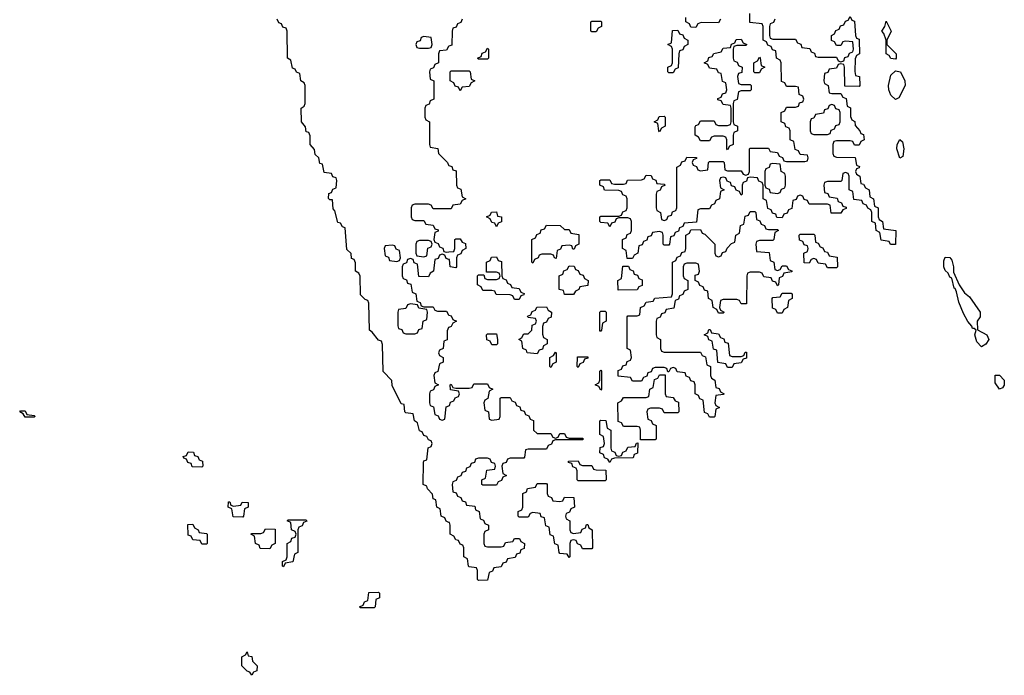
# Model space of a CAD drawing. Header units: inches. Extents: x 2777885 to 2884230, y 684484 to 829189.
# Tile 28 of 239: x 2828106 to 2832451, y 744288 to 747180. Entities that reach past the tile are written whole.
import ezdxf

# ---------------------------------------------------------------- set-up
doc = ezdxf.new("R2010")
doc.units = ezdxf.units.IN
doc.header["$MEASUREMENT"] = 0
doc.layers.add('C8724', color=7, linetype='Continuous')
doc.layers.add('C8734', color=7, linetype='Continuous')

msp = doc.modelspace()

# ---------------------------------------------------------------- linework, layer by layer
at = {"layer": 'C8724', "color": 6}
for points in [[(2830000, 744962.7), (2829987.3, 744967.3), (2829982, 744982), (2829966, 744990), (2829962, 745022), (2829946, 745030), (2829942, 745062), (2829930, 745066), (2829927.3, 745087.3), (2829906, 745110), (2829902, 745122), (2829886, 745130), (2829887.3, 745227.3), (2829890, 745234), (2829902, 745238), (2829908.4, 745291.6), (2829922, 745298), (2829926, 745310), (2829922, 745322), (2829910, 745326), (2829902, 745342), (2829890, 745346), (2829882, 745362), (2829870, 745366), (2829862, 745402), (2829848, 745410), (2829842, 745442), (2829810, 745446), (2829806, 745450), (2829802, 745482), (2829790, 745486), (2829750, 745566), (2829748, 745588), (2829710, 745628.7), (2829707.3, 745747.3), (2829702, 745762), (2829690, 745766), (2829662, 745802), (2829649.2, 745810), (2829646, 745930), (2829642, 745942), (2829630, 745946), (2829610, 745966), (2829608, 746048), (2829602, 746062), (2829588, 746070), (2829587.3, 746107.3), (2829582, 746122), (2829570, 746126), (2829568, 746148), (2829550, 746166), (2829542, 746262), (2829530, 746266), (2829522, 746282), (2829510, 746286), (2829496.4, 746336.4), (2829490, 746346), (2829486, 746386), (2829474, 746386), (2829468.7, 746391.3), (2829470, 746414), (2829482, 746418), (2829487.3, 746432.7), (2829502, 746438), (2829506, 746470), (2829502, 746482), (2829487.3, 746487.3), (2829482, 746502), (2829450, 746506), (2829442, 746542), (2829430, 746546), (2829426, 746570), (2829410, 746586), (2829407.3, 746607.3), (2829388, 746630), (2829387.3, 746667.3), (2829382, 746682), (2829370, 746686), (2829367.3, 746707.3), (2829348.9, 746728.9), (2829348, 746790), (2829362, 746798), (2829366, 746810), (2829366, 746890), (2829362, 746902), (2829346, 746910), (2829342, 746942), (2829328, 746948), (2829322, 746962), (2829310, 746966), (2829302, 747002), (2829288, 747010), (2829286, 747130), (2829282, 747142), (2829267.3, 747147.3), (2829262, 747162), (2829250, 747166), (2829242, 747182)], [(2830000, 747062.7), (2829998, 747062), (2829990, 747046), (2829958, 747042), (2829954, 747030), (2829954, 746990), (2829938, 746982), (2829932.7, 746967.3), (2829918, 746962), (2829914, 746950), (2829918, 746918), (2829934, 746910), (2829934, 746830), (2829918, 746822), (2829912.7, 746807.3), (2829898, 746802), (2829894, 746790), (2829894, 746750), (2829898, 746738), (2829914, 746730), (2829914, 746630), (2829918, 746618), (2829951.1, 746611.1), (2829954, 746590), (2829994, 746550), (2829998, 746538), (2830000, 746537.3)], [(2830000, 746346), (2829930, 746346), (2829922, 746362), (2829910, 746366), (2829850, 746366), (2829838, 746362), (2829834, 746350), (2829834, 746310), (2829838, 746298), (2829850, 746294), (2829890, 746294), (2829898, 746278), (2829930, 746274), (2829938, 746258), (2829952.7, 746252.7), (2829952.7, 746247.3), (2829938, 746242), (2829934, 746210), (2829938, 746198), (2829952.7, 746192.7), (2829958, 746178), (2829972.7, 746172.7), (2829978, 746158), (2829990, 746154), (2830000, 746155.3)], [(2830000, 746122.7), (2829987.3, 746127.3), (2829982, 746142), (2829970, 746146), (2829958, 746142), (2829952.7, 746127.3), (2829938, 746122), (2829932, 746070), (2829918, 746062), (2829910, 746046), (2829867.3, 746047.3), (2829862, 746102), (2829847.3, 746107.3), (2829842, 746122), (2829830, 746126), (2829818, 746122), (2829812.7, 746107.3), (2829798, 746102), (2829794, 746090), (2829794, 746050), (2829798, 746038), (2829812.7, 746032.7), (2829818, 746018), (2829832.7, 746012.7), (2829838, 745978), (2829854, 745970), (2829858, 745938), (2829872.7, 745932.7), (2829878, 745918), (2829890, 745914), (2829930, 745914), (2829938, 745898), (2829950, 745894), (2829990, 745894), (2829998, 745878), (2830000, 745877.3)], [(2830000, 745822.7), (2829998, 745822), (2829992.7, 745807.3), (2829991.6, 745768.4), (2829978, 745762), (2829974, 745730), (2829958, 745722), (2829954, 745710), (2829958, 745698), (2829974, 745690), (2829974, 745670), (2829958, 745662), (2829951.6, 745628.4), (2829938, 745622), (2829934, 745610), (2829938, 745578), (2829954, 745570), (2829938, 745562), (2829932.7, 745547.3), (2829918, 745542), (2829914, 745530), (2829914, 745490), (2829918, 745478), (2829932.7, 745472.7), (2829938, 745438), (2829952.7, 745432.7), (2829958, 745418), (2829970, 745414), (2829982, 745418), (2829987.3, 745472.7), (2830000, 745477.3)]]:
    msp.add_lwpolyline(points, dxfattribs=at)
for points in [[(2829890, 747106), (2829878, 747102), (2829872.7, 747087.3), (2829858, 747082), (2829854, 747070), (2829858, 747058), (2829870, 747054), (2829910, 747054), (2829922, 747058), (2829926, 747070), (2829922, 747102)], [(2829750, 746186), (2829718, 746182), (2829714, 746170), (2829718, 746138), (2829732.7, 746132.7), (2829738, 746118), (2829770, 746114), (2829782, 746118), (2829786, 746130), (2829782, 746162), (2829767.3, 746167.3), (2829762, 746182)], [(2829910, 746206), (2829870, 746206), (2829858, 746202), (2829854, 746190), (2829854, 746150), (2829858, 746138), (2829890, 746134), (2829902, 746138), (2829907.3, 746172.7), (2829922, 746178), (2829926, 746190), (2829922, 746202)], [(2829830, 745926), (2829818, 745922), (2829810, 745906), (2829778, 745902), (2829774, 745890), (2829774, 745830), (2829778, 745818), (2829792.7, 745812.7), (2829798, 745798), (2829810, 745794), (2829850, 745794), (2829862, 745798), (2829867.3, 745812.7), (2829882, 745818), (2829886, 745850), (2829902, 745858), (2829906, 745890), (2829902, 745902), (2829867.3, 745907.3), (2829862, 745922)], [(2828130, 745426), (2828122, 745442), (2828106, 745450), (2828110, 745454), (2828130, 745454), (2828138, 745438), (2828170, 745434), (2828174, 745430), (2828170, 745426)], [(2828910, 745206), (2828867.3, 745207.3), (2828862, 745222), (2828847.3, 745227.3), (2828842, 745242), (2828830, 745246), (2828827.3, 745252.7), (2828842, 745258), (2828850, 745274), (2828872.7, 745272.7), (2828878, 745258), (2828892.7, 745252.7), (2828898, 745238), (2828912.7, 745232.7), (2828914, 745210)], [(2829050, 745034), (2829082, 745038), (2829088.4, 745051.6), (2829114, 745050), (2829114, 745030), (2829098, 745022), (2829094, 744990), (2829090, 744986), (2829047.3, 744987.3), (2829042, 745022), (2829026, 745030), (2829027.3, 745052.7), (2829032.7, 745052.7), (2829038, 745038)], [(2829270, 744766), (2829266, 744770), (2829266, 744790), (2829282, 744798), (2829286, 744810), (2829286, 744870), (2829302, 744878), (2829307.3, 744892.7), (2829322, 744898), (2829326, 744910), (2829322, 744922), (2829306, 744930), (2829302, 744962), (2829286, 744970), (2829290, 744974), (2829370, 744974), (2829372.7, 744967.3), (2829358, 744962), (2829352.7, 744947.3), (2829338, 744942), (2829334, 744930), (2829334, 744830), (2829318, 744822), (2829312, 744788), (2829278, 744782)], [(2828910, 744866), (2828902, 744882), (2828870, 744886), (2828862, 744902), (2828850, 744906), (2828847.3, 744952.7), (2828870, 744954), (2828878, 744938), (2828894, 744930), (2828898, 744918), (2828930, 744914), (2828934, 744910), (2828934, 744870), (2828930, 744866)], [(2829210, 744846), (2829167.3, 744847.3), (2829162, 744862), (2829146, 744870), (2829142, 744902), (2829126, 744910), (2829130, 744914), (2829170, 744914), (2829182, 744918), (2829190, 744934), (2829232.7, 744932.7), (2829234, 744870), (2829218, 744862)], [(2829610, 744586), (2829606, 744590), (2829622, 744598), (2829627.3, 744612.7), (2829642, 744618), (2829647.3, 744652.7), (2829690, 744654), (2829694, 744650), (2829694, 744630), (2829678, 744622), (2829674, 744590), (2829670, 744586)], [(2829130, 744288), (2829122, 744302), (2829110, 744306), (2829086, 744330), (2829086, 744370), (2829102, 744378), (2829110, 744392), (2829114, 744374), (2829131.1, 744371.1), (2829134, 744350), (2829154, 744330), (2829152.7, 744307.3), (2829138, 744302)]]:
    msp.add_lwpolyline(points, close=True, dxfattribs=at)
at = {"layer": 'C8734', "color": 6}
for points in [[(2830058, 747182), (2830052.7, 747167.3), (2830038, 747162), (2830032.7, 747147.3), (2830018, 747142), (2830014, 747130), (2830012.7, 747067.3), (2830000, 747062.7)], [(2831438, 747182), (2831432.7, 747167.3), (2831418, 747162), (2831414, 747150), (2831414, 747110), (2831418, 747098), (2831430, 747094), (2831530, 747094), (2831538, 747078), (2831552.7, 747072.7), (2831558, 747058), (2831592.7, 747052.7), (2831598, 747038), (2831612.7, 747032.7), (2831618, 747018), (2831630, 747014), (2831710, 747014), (2831718, 746998), (2831730, 746994), (2831742, 746998), (2831747.3, 747012.7), (2831762, 747018), (2831767.3, 747032.7), (2831782, 747038), (2831786, 747050), (2831782, 747082), (2831750, 747086), (2831738, 747082), (2831730, 747066), (2831710, 747066), (2831702, 747082), (2831688.4, 747088.4), (2831688, 747110), (2831702, 747118), (2831707.3, 747132.7), (2831722, 747138), (2831727.3, 747152.7), (2831742, 747158), (2831750, 747174), (2831762, 747178), (2831770, 747194), (2831778, 747178), (2831790, 747174), (2831794, 747110), (2831798, 747098), (2831810, 747094), (2831810.8, 747089.2), (2831811.3, 747030), (2831798, 747022), (2831792, 747008), (2831791.6, 746951.6), (2831794, 746934), (2831812, 746930), (2831814, 746890), (2831810, 746886), (2831747.3, 746887.3), (2831746, 746970), (2831742, 746982), (2831730, 746986), (2831718, 746982), (2831710, 746966), (2831678, 746962), (2831672.7, 746947.3), (2831658, 746942), (2831654, 746910), (2831658, 746898), (2831674, 746890), (2831678, 746858), (2831690, 746854), (2831730, 746854), (2831738, 746838), (2831752.7, 746832.7), (2831758, 746798), (2831771.6, 746791.6), (2831772.7, 746752.7), (2831778, 746738), (2831791.6, 746731.6), (2831792.7, 746712.7), (2831814, 746690), (2831818, 746678), (2831830, 746674), (2831832, 746650), (2831818, 746642), (2831810, 746626), (2831790, 746626), (2831782, 746642), (2831770, 746646), (2831710, 746646), (2831698, 746642), (2831694, 746630), (2831694, 746590), (2831698, 746578), (2831710, 746574), (2831792.7, 746572.7), (2831798, 746538), (2831812, 746532), (2831810, 746526), (2831798, 746522), (2831794, 746510), (2831798, 746498), (2831814, 746490), (2831818, 746458), (2831830, 746454), (2831838, 746438), (2831854, 746430), (2831858, 746398), (2831874, 746390), (2831878, 746358), (2831894, 746350), (2831894, 746310), (2831898, 746298), (2831914, 746290), (2831918, 746258), (2831972, 746250), (2831971.3, 746188.7), (2831948.4, 746188.4), (2831942, 746202), (2831907.3, 746207.3), (2831902, 746242), (2831886, 746250), (2831882, 746282), (2831866, 746290), (2831866, 746330), (2831862, 746342), (2831848, 746348), (2831842, 746362), (2831827.3, 746367.3), (2831822, 746382), (2831787.3, 746387.3), (2831782, 746422), (2831766, 746430), (2831766, 746490), (2831762, 746502), (2831750, 746506), (2831738, 746502), (2831734, 746470), (2831730, 746466), (2831670, 746466), (2831658, 746462), (2831654, 746450), (2831658, 746418), (2831672.7, 746412.7), (2831678, 746398), (2831712.7, 746392.7), (2831718, 746378), (2831732.7, 746372.7), (2831738, 746358), (2831752.7, 746352.7), (2831752.7, 746347.3), (2831738, 746342), (2831730, 746326), (2831687.3, 746327.3), (2831682, 746362), (2831670, 746366), (2831590, 746366), (2831582, 746382), (2831567.3, 746387.3), (2831562, 746402), (2831550, 746406), (2831538, 746402), (2831532.7, 746387.3), (2831518, 746382), (2831512.7, 746347.3), (2831498, 746342), (2831492.7, 746327.3), (2831478, 746322), (2831470, 746306), (2831447.3, 746307.3), (2831442, 746322), (2831427.3, 746327.3), (2831422, 746342), (2831407.3, 746347.3), (2831402, 746382), (2831386, 746390), (2831386, 746450), (2831382, 746462), (2831367.3, 746467.3), (2831362, 746482), (2831330, 746486), (2831318, 746482), (2831312.7, 746467.3), (2831298, 746462), (2831294, 746450), (2831294, 746410), (2831290, 746406), (2831282, 746422), (2831267.3, 746427.3), (2831262, 746442), (2831247.3, 746447.3), (2831242, 746462), (2831227.3, 746467.3), (2831222, 746482), (2831210, 746486), (2831198, 746482), (2831194, 746470), (2831198, 746438), (2831214, 746430), (2831198, 746422), (2831194, 746390), (2831178, 746382), (2831172.7, 746367.3), (2831158, 746362), (2831150, 746346), (2831110, 746346), (2831098, 746342), (2831092.7, 746287.3), (2831038, 746282), (2831032.7, 746267.3), (2831018, 746262), (2831012.7, 746247.3), (2830998, 746242), (2830992.7, 746227.3), (2830978, 746222), (2830974, 746190), (2830970, 746186), (2830950, 746186), (2830946, 746190), (2830946, 746230), (2830942, 746242), (2830930, 746246), (2830898, 746242), (2830892.7, 746227.3), (2830878, 746222), (2830872.7, 746207.3), (2830858, 746202), (2830852.7, 746187.3), (2830838, 746182), (2830834, 746150), (2830818, 746142), (2830810, 746126), (2830787.3, 746127.3), (2830782, 746162), (2830766, 746170), (2830766, 746210), (2830782, 746218), (2830787.3, 746232.7), (2830802, 746238), (2830806, 746250), (2830806, 746290), (2830802, 746302), (2830790, 746306), (2830750, 746306), (2830738, 746302), (2830732.7, 746287.3), (2830718, 746282), (2830710, 746266), (2830702, 746282), (2830670, 746286), (2830666, 746290), (2830666, 746310), (2830670, 746314), (2830750, 746314), (2830762, 746318), (2830767.3, 746332.7), (2830782, 746338), (2830786, 746350), (2830786, 746390), (2830782, 746402), (2830768, 746408), (2830762, 746422), (2830750, 746426), (2830687.3, 746427.3), (2830682, 746442), (2830666, 746450), (2830666, 746470), (2830670, 746474), (2830710, 746474), (2830718, 746458), (2830730, 746454), (2830770, 746454), (2830782, 746458), (2830788.4, 746471.6), (2830850, 746474), (2830862, 746478), (2830870, 746494), (2830892.7, 746492.7), (2830898, 746478), (2830912.7, 746472.7), (2830918, 746458), (2830950, 746454), (2830954, 746450), (2830938, 746442), (2830932.7, 746427.3), (2830918, 746422), (2830914, 746410), (2830914, 746350), (2830918, 746338), (2830934, 746330), (2830938, 746298), (2830950, 746294), (2830962, 746298), (2830967.3, 746312.7), (2830982, 746318), (2830987.3, 746332.7), (2831002, 746338), (2831006, 746350), (2831006, 746530), (2831022, 746538), (2831027.3, 746552.7), (2831042, 746558), (2831050, 746574), (2831092.7, 746572.7), (2831092.7, 746567.3), (2831078, 746562), (2831074, 746550), (2831078, 746538), (2831092.7, 746532.7), (2831098, 746518), (2831110, 746514), (2831142, 746518), (2831146, 746550), (2831150, 746554), (2831210, 746554), (2831214, 746550), (2831218, 746518), (2831230, 746514), (2831290, 746514), (2831298, 746498), (2831310, 746494), (2831322, 746498), (2831326, 746510), (2831326, 746610), (2831330, 746614), (2831410, 746614), (2831418, 746598), (2831450, 746594), (2831458, 746578), (2831472.7, 746572.7), (2831478, 746558), (2831490, 746554), (2831570, 746554), (2831582, 746558), (2831586, 746570), (2831582, 746582), (2831550, 746586), (2831542, 746602), (2831527.3, 746607.3), (2831522, 746642), (2831506, 746650), (2831506, 746690), (2831502, 746702), (2831487.3, 746707.3), (2831482, 746722), (2831466, 746730), (2831466, 746770), (2831482, 746778), (2831490, 746794), (2831530, 746794), (2831542, 746798), (2831547.3, 746812.7), (2831562, 746818), (2831566, 746830), (2831562, 746842), (2831546, 746850), (2831542, 746882), (2831530, 746886), (2831490, 746886), (2831482, 746902), (2831467.3, 746907.3), (2831466, 746990), (2831462, 747002), (2831446, 747010), (2831442, 747042), (2831427.3, 747047.3), (2831422, 747062), (2831407.3, 747067.3), (2831402, 747082), (2831386, 747090), (2831386, 747150), (2831382, 747162), (2831327.3, 747167.3), (2831327.3, 747207.3)], [(2831198, 747182), (2831190, 747166), (2831112.7, 747167.3), (2831098, 747162), (2831090, 747146), (2831067.3, 747147.3), (2831062, 747162), (2831046, 747170), (2831046, 747190)], [(2830000, 746537.3), (2830012.7, 746532.7), (2830018, 746518), (2830032.7, 746512.7), (2830034, 746450), (2830038, 746438), (2830052.7, 746432.7), (2830058, 746398), (2830074, 746390), (2830058, 746382), (2830050, 746366), (2830018, 746362), (2830010, 746346), (2830000, 746346)], [(2830000, 746155.3), (2830022, 746158), (2830026, 746170), (2830026, 746210), (2830030, 746214), (2830050, 746214), (2830058, 746198), (2830072.7, 746192.7), (2830074, 746170), (2830058, 746162), (2830052.7, 746147.3), (2830038, 746142), (2830034, 746130), (2830034, 746090), (2830030, 746086), (2830006, 746090), (2830002, 746122), (2830000, 746122.7)], [(2830000, 745877.3), (2830010, 745874), (2830018, 745858), (2830034, 745850), (2830018, 745842), (2830010, 745826), (2830000, 745822.7)], [(2830000, 745477.3), (2830002, 745478), (2830007.3, 745492.7), (2830022, 745498), (2830027.3, 745512.7), (2830042, 745518), (2830046, 745530), (2830042, 745542), (2830007.3, 745547.3), (2830006, 745570), (2830010, 745572), (2830018, 745558), (2830030, 745554), (2830090, 745554), (2830102, 745558), (2830110, 745574), (2830170, 745574), (2830178, 745558), (2830194, 745550), (2830178, 745542), (2830171.6, 745508.4), (2830158, 745502), (2830154, 745490), (2830158, 745458), (2830174, 745450), (2830178, 745418), (2830190, 745414), (2830222, 745418), (2830226, 745430), (2830226, 745510), (2830230, 745514), (2830270, 745514), (2830278, 745498), (2830292.7, 745492.7), (2830298, 745478), (2830312.7, 745472.7), (2830318, 745458), (2830332.7, 745452.7), (2830338, 745438), (2830352.7, 745432.7), (2830358, 745418), (2830372.7, 745412.7), (2830374, 745370), (2830390, 745354), (2830450, 745354), (2830458, 745338), (2830470, 745334), (2830482, 745338), (2830490, 745354), (2830510, 745354), (2830518, 745338), (2830530, 745334), (2830590, 745334), (2830594, 745330), (2830590, 745326), (2830470, 745326), (2830458, 745322), (2830452.7, 745307.3), (2830438, 745302), (2830430, 745286), (2830350, 745286), (2830338, 745282), (2830334, 745250), (2830330, 745246), (2830270, 745246), (2830258, 745242), (2830252.7, 745227.3), (2830238, 745222), (2830234, 745210), (2830238, 745178), (2830254, 745170), (2830238, 745162), (2830232.7, 745147.3), (2830218, 745142), (2830210, 745126), (2830150, 745126), (2830146, 745130), (2830146, 745150), (2830162, 745158), (2830167.3, 745192.7), (2830202, 745198), (2830206, 745210), (2830202, 745222), (2830187.3, 745227.3), (2830182, 745242), (2830170, 745246), (2830130, 745246), (2830118, 745242), (2830112.7, 745227.3), (2830098, 745222), (2830092.7, 745207.3), (2830078, 745202), (2830072.7, 745187.3), (2830058, 745182), (2830052.7, 745167.3), (2830038, 745162), (2830032.7, 745147.3), (2830018, 745142), (2830014, 745130), (2830018, 745098), (2830032.7, 745092.7), (2830038, 745078), (2830052, 745072), (2830058, 745058), (2830072.7, 745052.7), (2830078, 745038), (2830114, 745034), (2830118, 745018), (2830134, 745010), (2830138, 744978), (2830152.7, 744972.7), (2830158, 744958), (2830174, 744950), (2830174, 744930), (2830158, 744922), (2830154, 744910), (2830154, 744870), (2830158, 744858), (2830170, 744854), (2830230, 744854), (2830242, 744858), (2830250, 744874), (2830282, 744878), (2830290, 744892), (2830311.6, 744891.6), (2830318, 744878), (2830334, 744870), (2830332.7, 744847.3), (2830318, 744842), (2830312.7, 744827.3), (2830298, 744822), (2830292.7, 744807.3), (2830258, 744802), (2830252.7, 744787.3), (2830238, 744782), (2830230, 744766), (2830198, 744762), (2830192, 744748), (2830178, 744742), (2830170, 744708), (2830130, 744706), (2830126, 744710), (2830126, 744750), (2830122, 744762), (2830090, 744766), (2830086, 744770), (2830082, 744802), (2830066, 744810), (2830066, 744850), (2830062, 744862), (2830050, 744866), (2830042, 744882), (2830030, 744886), (2830022, 744902), (2830006, 744910), (2830006, 744950), (2830002, 744962), (2830000, 744962.7)]]:
    msp.add_lwpolyline(points, dxfattribs=at)
for points in [[(2830630, 747126), (2830626, 747130), (2830626, 747170), (2830630, 747174), (2830670, 747174), (2830674, 747170), (2830674, 747150), (2830658, 747142), (2830650, 747126)], [(2830970, 746946), (2830966, 746950), (2830966, 746970), (2830982, 746978), (2830986, 746990), (2830986, 747050), (2830982, 747062), (2830966, 747070), (2830982, 747078), (2830987.3, 747132.7), (2831010, 747134), (2831018, 747118), (2831032.7, 747112.7), (2831038, 747098), (2831054, 747090), (2831054, 747070), (2831038, 747062), (2831032.7, 747047.3), (2831018, 747042), (2831014, 747030), (2831012, 746968), (2830998, 746962), (2830990, 746946)], [(2831970, 747006), (2831950, 747008.7), (2831942, 747022), (2831930, 747028.7), (2831929.6, 747089.6), (2831918.9, 747118.9), (2831909.8, 747130), (2831924, 747150), (2831930, 747174), (2831951, 747130), (2831932, 747090), (2831932, 747070), (2831974, 747030), (2831974, 747010)], [(2831290, 746894), (2831330, 746894), (2831334, 746890), (2831334, 746870), (2831330, 746866), (2831290, 746866), (2831278, 746862), (2831272.7, 746827.3), (2831258, 746822), (2831254, 746810), (2831254, 746730), (2831258, 746718), (2831274, 746710), (2831274, 746690), (2831258, 746682), (2831254, 746670), (2831254, 746630), (2831238, 746622), (2831230, 746606), (2831226, 746610), (2831226, 746650), (2831222, 746662), (2831210, 746666), (2831170, 746666), (2831158, 746662), (2831150, 746646), (2831110, 746646), (2831102, 746662), (2831086, 746670), (2831087.3, 746707.3), (2831090, 746714), (2831102, 746718), (2831110, 746734), (2831170, 746734), (2831178, 746718), (2831190, 746714), (2831230, 746714), (2831242, 746718), (2831246, 746730), (2831246, 746790), (2831242, 746802), (2831210, 746806), (2831202, 746822), (2831186, 746826), (2831187.3, 746832.7), (2831202, 746838), (2831207.3, 746852.7), (2831222, 746858), (2831226, 746870), (2831222, 746902), (2831207.3, 746907.3), (2831202, 746942), (2831190, 746946), (2831182, 746962), (2831150, 746966), (2831142, 746982), (2831126, 746990), (2831142, 746998), (2831147.3, 747012.7), (2831162, 747018), (2831168.4, 747031.6), (2831202, 747038), (2831210, 747054), (2831242, 747058), (2831247.3, 747072.7), (2831262, 747078), (2831267.3, 747092.7), (2831290, 747094), (2831298, 747078), (2831314, 747070), (2831310, 747066), (2831270, 747066), (2831258, 747062), (2831254, 747050), (2831254, 747010), (2831258, 746998), (2831272.7, 746992.7), (2831278, 746978), (2831294, 746970), (2831292.7, 746947.3), (2831278, 746942), (2831274, 746930), (2831278, 746898)], [(2830130, 747006), (2830126, 747010), (2830142, 747018), (2830147.3, 747032.7), (2830162, 747038), (2830170, 747054), (2830174, 747050), (2830174, 747010), (2830170, 747006)], [(2831350, 746946), (2831346, 746950), (2831346, 746990), (2831362, 746998), (2831370, 747014), (2831374, 747010), (2831378, 746978), (2831394, 746970), (2831378, 746962), (2831370, 746946)], [(2830050, 746866), (2830042, 746882), (2830027.3, 746887.3), (2830022, 746902), (2830006, 746910), (2830006, 746950), (2830010, 746954), (2830090, 746954), (2830094, 746950), (2830098, 746918), (2830114, 746910), (2830098, 746902), (2830090, 746886), (2830058, 746882)], [(2831970, 746828.7), (2831950, 746846.6), (2831941, 746870), (2831939.1, 746890), (2831950, 746936), (2831970, 746954), (2831992, 746950), (2832012, 746910), (2832014, 746890), (2831985.4, 746834.6)], [(2831690, 746806), (2831678, 746802), (2831672.7, 746787.3), (2831658, 746782), (2831652.7, 746767.3), (2831618, 746762), (2831610, 746746), (2831598, 746742), (2831594, 746730), (2831594, 746690), (2831598, 746678), (2831610, 746674), (2831670, 746674), (2831682, 746678), (2831687.3, 746692.7), (2831702, 746698), (2831707.3, 746712.7), (2831722, 746718), (2831726, 746730), (2831726, 746770), (2831722, 746782), (2831707.3, 746787.3), (2831702, 746802)], [(2830930, 746686), (2830926, 746690), (2830922, 746722), (2830906, 746730), (2830922, 746738), (2830927.3, 746752.7), (2830950, 746754), (2830954, 746750), (2830954, 746710), (2830938, 746702)], [(2831990, 746569.3), (2831976.2, 746610), (2831978, 746630), (2831990, 746651.3), (2832001, 746641), (2832007.7, 746610), (2832003.6, 746576.4)], [(2831430, 746546), (2831418, 746542), (2831412.7, 746527.3), (2831398, 746522), (2831394, 746510), (2831394, 746450), (2831398, 746438), (2831412.7, 746432.7), (2831418, 746418), (2831450, 746414), (2831462, 746418), (2831467.3, 746432.7), (2831482, 746438), (2831486, 746450), (2831486, 746490), (2831482, 746502), (2831466, 746510), (2831462, 746542)], [(2830210, 746266), (2830202, 746282), (2830190, 746286), (2830182, 746302), (2830166, 746310), (2830182, 746318), (2830188.4, 746331.6), (2830210, 746332), (2830214, 746314), (2830232, 746310), (2830231.6, 746288.4), (2830218, 746282)], [(2831410, 746254), (2831450, 746254), (2831454, 746250), (2831438, 746242), (2831434, 746210), (2831430, 746206), (2831370, 746206), (2831358, 746202), (2831354, 746190), (2831358, 746158), (2831412.7, 746152.7), (2831418, 746118), (2831434, 746110), (2831438, 746078), (2831450, 746074), (2831462, 746078), (2831470, 746094), (2831490, 746094), (2831498, 746078), (2831512.7, 746072.7), (2831512.7, 746067.3), (2831478, 746062), (2831472.7, 746047.3), (2831458, 746042), (2831454, 746010), (2831450, 746006), (2831442, 746022), (2831427.3, 746027.3), (2831422, 746042), (2831390, 746046), (2831382, 746062), (2831370, 746066), (2831330, 746066), (2831318, 746062), (2831314, 746050), (2831312.7, 745927.3), (2831290, 745926), (2831282, 745942), (2831270, 745946), (2831210, 745946), (2831198, 745942), (2831194, 745910), (2831198, 745898), (2831214, 745890), (2831210, 745886), (2831190, 745886), (2831182, 745902), (2831166, 745910), (2831162, 745942), (2831146, 745950), (2831142, 745982), (2831127.3, 745987.3), (2831122, 746002), (2831107.3, 746007.3), (2831102, 746022), (2831086, 746030), (2831087.3, 746052.7), (2831102, 746058), (2831106, 746070), (2831102, 746102), (2831090, 746106), (2831050, 746106), (2831038, 746102), (2831034, 746090), (2831034, 746050), (2831038, 746038), (2831054, 746030), (2831054, 745990), (2831038, 745982), (2831032.7, 745967.3), (2831018, 745962), (2831012.7, 745947.3), (2830998, 745942), (2830992.7, 745907.3), (2830958, 745902), (2830952.7, 745887.3), (2830938, 745882), (2830932.7, 745867.3), (2830918, 745862), (2830914, 745850), (2830914, 745790), (2830918, 745778), (2830934, 745770), (2830934, 745730), (2830938, 745718), (2830950, 745714), (2831110, 745714), (2831118, 745698), (2831132.7, 745692.7), (2831138, 745658), (2831154, 745650), (2831154, 745610), (2831158, 745598), (2831174, 745590), (2831178, 745558), (2831192.7, 745552.7), (2831198, 745538), (2831214, 745530), (2831210, 745526), (2831178, 745522), (2831174, 745490), (2831178, 745478), (2831194, 745470), (2831178, 745462), (2831174, 745430), (2831170, 745426), (2831150, 745426), (2831142, 745442), (2831127.3, 745447.3), (2831122, 745502), (2831107.3, 745507.3), (2831102, 745522), (2831086, 745530), (2831086, 745570), (2831082, 745582), (2831067.3, 745587.3), (2831062, 745602), (2831047.3, 745607.3), (2831042, 745622), (2831007.3, 745627.3), (2831002, 745642), (2830990, 745646), (2830978, 745642), (2830970, 745626), (2830966, 745626), (2830962, 745642), (2830950, 745646), (2830910, 745646), (2830898, 745642), (2830892.7, 745627.3), (2830878, 745622), (2830872.7, 745607.3), (2830858, 745602), (2830850, 745586), (2830810, 745586), (2830802, 745602), (2830747.3, 745607.3), (2830747.3, 745632.7), (2830762, 745638), (2830767.3, 745652.7), (2830782, 745658), (2830787.3, 745672.7), (2830802, 745678), (2830806, 745690), (2830802, 745722), (2830786, 745730), (2830786, 745870), (2830790, 745874), (2830830, 745874), (2830842, 745878), (2830846, 745910), (2830862, 745918), (2830870, 745934), (2830902, 745938), (2830908.4, 745951.6), (2830982, 745958), (2830986, 745970), (2830986, 746110), (2831002, 746118), (2831007.3, 746132.7), (2831022, 746138), (2831027.3, 746152.7), (2831042, 746158), (2831046, 746170), (2831046, 746230), (2831062, 746238), (2831067.3, 746252.7), (2831110, 746254), (2831118, 746238), (2831130, 746234), (2831174, 746190), (2831174, 746150), (2831178, 746138), (2831190, 746134), (2831202, 746138), (2831207.3, 746152.7), (2831222, 746158), (2831227.3, 746172.7), (2831247.3, 746192.7), (2831262, 746198), (2831266, 746230), (2831282, 746238), (2831287.3, 746272.7), (2831302, 746278), (2831307.3, 746312.7), (2831322, 746318), (2831330, 746334), (2831350, 746334), (2831354, 746330), (2831358, 746298), (2831372.7, 746292.7), (2831378, 746278), (2831392.7, 746272.7), (2831398, 746258)], [(2830510, 746254), (2830530, 746254), (2830538, 746238), (2830572.7, 746232.7), (2830574, 746190), (2830558, 746182), (2830552.7, 746167.3), (2830547.3, 746167.3), (2830542, 746182), (2830530, 746186), (2830498, 746182), (2830492.7, 746167.3), (2830478, 746162), (2830472.7, 746127.3), (2830466, 746130), (2830462, 746142), (2830450, 746146), (2830410, 746146), (2830398, 746142), (2830394, 746130), (2830378, 746122), (2830370, 746106), (2830366, 746110), (2830366, 746210), (2830382, 746218), (2830387.3, 746232.7), (2830402, 746238), (2830407.3, 746252.7), (2830422, 746258), (2830430, 746274), (2830491.6, 746271.6)], [(2831670, 746086), (2831662, 746102), (2831630, 746106), (2831622, 746122), (2831610, 746126), (2831598, 746122), (2831590, 746106), (2831567.3, 746107.3), (2831566, 746150), (2831582, 746158), (2831586, 746170), (2831582, 746182), (2831567.3, 746187.3), (2831562, 746202), (2831547.3, 746207.3), (2831546, 746230), (2831550, 746234), (2831610, 746234), (2831614, 746230), (2831618, 746198), (2831630, 746194), (2831638, 746178), (2831650, 746174), (2831658, 746158), (2831670, 746154), (2831678, 746138), (2831712.7, 746132.7), (2831714, 746090), (2831710, 746086)], [(2830290, 745946), (2830282, 745962), (2830270, 745966), (2830208.4, 745968.4), (2830202, 745982), (2830190, 745986), (2830150, 745986), (2830142, 746002), (2830126, 746010), (2830126, 746050), (2830130, 746054), (2830154, 746054), (2830158, 746038), (2830170, 746034), (2830210, 746034), (2830222, 746038), (2830226, 746050), (2830222, 746062), (2830210, 746066), (2830166, 746066), (2830166, 746110), (2830182, 746118), (2830187.3, 746132.7), (2830210, 746134), (2830218, 746118), (2830232.7, 746112.7), (2830234, 746050), (2830238, 746038), (2830252.7, 746032.7), (2830258, 746018), (2830272, 746012), (2830278, 745998), (2830310, 745994), (2830318, 745978), (2830332.7, 745972.7), (2830330, 745966), (2830318, 745962), (2830310, 745946)], [(2830510, 745968), (2830506, 745986), (2830486, 745990), (2830486, 746050), (2830502, 746058), (2830507.3, 746072.7), (2830522, 746078), (2830530, 746094), (2830552.7, 746092.7), (2830558, 746078), (2830570, 746074), (2830578, 746058), (2830592.7, 746052.7), (2830598, 746038), (2830614, 746030), (2830612.7, 746007.3), (2830578, 746002), (2830574, 745990), (2830558, 745982), (2830550, 745968)], [(2830747.3, 745987.3), (2830746, 746030), (2830762, 746038), (2830767.3, 746092.7), (2830792.7, 746092.7), (2830798, 746078), (2830812.7, 746072.7), (2830818, 746058), (2830832.7, 746052.7), (2830838, 746038), (2830852.7, 746032.7), (2830852.7, 746007.3), (2830838, 746002), (2830830, 745988)], [(2832350, 745737.2), (2832330, 745759), (2832320.9, 745790), (2832326, 745810), (2832318, 745818), (2832310, 745818), (2832308, 745828), (2832290, 745849.3), (2832270, 745884.5), (2832250, 745934), (2832240.2, 745980.2), (2832234.6, 745994.6), (2832230, 745995.3), (2832219.3, 746039.3), (2832210, 746044), (2832202.4, 746062.4), (2832190, 746073.2), (2832184.4, 746090), (2832183.3, 746116.7), (2832190, 746132), (2832210, 746131.3), (2832219.1, 746119.1), (2832227.3, 746090), (2832226, 746066), (2832251.3, 746010), (2832275.3, 745975.3), (2832296.8, 745956.8), (2832344.7, 745890), (2832344.7, 745870), (2832331.3, 745850), (2832332, 745812), (2832374, 745790), (2832382, 745770), (2832370, 745748.7)], [(2831450, 745886), (2831442, 745902), (2831427.3, 745907.3), (2831426, 745950), (2831430, 745954), (2831462, 745958), (2831470, 745974), (2831510, 745974), (2831514, 745970), (2831514, 745950), (2831498, 745942), (2831494, 745910), (2831478, 745902), (2831470, 745886)], [(2830390, 745706), (2830346, 745710), (2830342, 745722), (2830326, 745730), (2830322, 745762), (2830308, 745770), (2830322, 745778), (2830330, 745794), (2830350, 745794), (2830366, 745810), (2830367.3, 745832.7), (2830382, 745838), (2830386, 745850), (2830382, 745862), (2830350, 745866), (2830347.3, 745872.7), (2830362, 745878), (2830367.3, 745892.7), (2830382, 745898), (2830388.4, 745911.6), (2830430, 745914), (2830438, 745898), (2830452, 745890), (2830451.6, 745868.4), (2830438, 745862), (2830430, 745846), (2830418, 745842), (2830412.7, 745827.3), (2830412.7, 745792.7), (2830418, 745778), (2830434, 745770), (2830434, 745750), (2830418, 745742), (2830412.7, 745727.3), (2830398, 745722)], [(2830666, 745806), (2830666, 745890), (2830670, 745894), (2830690, 745894), (2830694, 745890), (2830694, 745850), (2830678, 745842), (2830674, 745810), (2830670, 745806)], [(2830190, 745746), (2830182, 745762), (2830167.3, 745767.3), (2830166, 745790), (2830170, 745794), (2830210, 745794), (2830214, 745770), (2830214, 745750), (2830210, 745746)], [(2831250, 745694), (2831290, 745694), (2831302, 745698), (2831307.3, 745712.7), (2831312.7, 745712.7), (2831312.7, 745687.3), (2831298, 745682), (2831290, 745666), (2831258, 745662), (2831250, 745646), (2831230, 745646), (2831222, 745662), (2831187.3, 745667.3), (2831182, 745722), (2831167.3, 745727.3), (2831162, 745762), (2831147.3, 745767.3), (2831142, 745782), (2831126, 745790), (2831142, 745798), (2831147.3, 745812.7), (2831152.7, 745812.7), (2831158, 745798), (2831190, 745794), (2831198, 745778), (2831212.7, 745772.7), (2831218, 745758), (2831232.7, 745752.7), (2831238, 745698)], [(2830450, 745646), (2830446, 745650), (2830446, 745690), (2830462, 745698), (2830470, 745714), (2830474, 745710), (2830474, 745670), (2830458, 745662)], [(2830570, 745646), (2830566, 745650), (2830567.3, 745692.7), (2830612.7, 745692.7), (2830612.7, 745687.3), (2830598, 745682), (2830592.7, 745667.3), (2830578, 745662)], [(2830670, 745546), (2830662, 745562), (2830646, 745570), (2830662, 745578), (2830666, 745590), (2830666, 745630), (2830670, 745634), (2830674, 745630), (2830674, 745550)], [(2830950, 745446), (2830942, 745462), (2830930, 745466), (2830890, 745466), (2830878, 745462), (2830874, 745450), (2830878, 745418), (2830892.7, 745412.7), (2830898, 745398), (2830914, 745390), (2830914, 745330), (2830910, 745326), (2830846, 745326), (2830846, 745370), (2830842, 745382), (2830830, 745386), (2830770, 745386), (2830762, 745402), (2830747.3, 745407.3), (2830746, 745490), (2830762, 745498), (2830770, 745514), (2830870, 745514), (2830882, 745518), (2830886, 745550), (2830902, 745558), (2830907.3, 745592.7), (2830922, 745598), (2830930, 745614), (2830954, 745614), (2830954, 745530), (2830958, 745518), (2830990, 745514), (2830998, 745498), (2831012.7, 745492.7), (2831014, 745450), (2831010, 745446)], [(2832430, 745549.5), (2832410, 745578), (2832410, 745611.3), (2832430, 745611.3), (2832450.8, 745590), (2832450, 745568), (2832443.5, 745556.5)], [(2830750, 745254), (2830762, 745258), (2830767.3, 745272.7), (2830782, 745278), (2830790, 745294), (2830822, 745298), (2830827.3, 745312.7), (2830834, 745314), (2830831.6, 745268.4), (2830818, 745262), (2830812.7, 745247.3), (2830730, 745246), (2830718, 745242), (2830710, 745226), (2830702, 745242), (2830687.3, 745247.3), (2830682, 745262), (2830666, 745270), (2830667.3, 745292.7), (2830682, 745298), (2830686, 745310), (2830682, 745342), (2830666, 745350), (2830666, 745410), (2830670, 745414), (2830692.7, 745412.7), (2830698, 745378), (2830714, 745370), (2830714, 745290), (2830718, 745278), (2830732.7, 745272.7), (2830738, 745258)], [(2830590, 745214), (2830630, 745214), (2830638, 745198), (2830650, 745194), (2830692.7, 745192.7), (2830694, 745150), (2830690, 745146), (2830570, 745146), (2830566, 745150), (2830566, 745190), (2830562, 745202), (2830547.3, 745207.3), (2830542, 745222), (2830527.3, 745227.3), (2830527.3, 745232.7), (2830570, 745234), (2830578, 745218)], [(2830490, 745054), (2830502, 745058), (2830510, 745074), (2830551.6, 745071.6), (2830554, 745030), (2830538, 745022), (2830532.7, 745007.3), (2830518, 745002), (2830514, 744990), (2830518, 744978), (2830534, 744970), (2830534, 744930), (2830538, 744918), (2830550, 744914), (2830582, 744918), (2830587.3, 744932.7), (2830602, 744938), (2830607.3, 744952.7), (2830612.7, 744952.7), (2830618, 744938), (2830632, 744930), (2830634, 744850), (2830630, 744846), (2830590, 744846), (2830582, 744862), (2830567.3, 744867.3), (2830562, 744882), (2830550, 744886), (2830538, 744882), (2830534, 744870), (2830534, 744810), (2830530, 744808), (2830522, 744822), (2830490, 744826), (2830486, 744830), (2830482, 744862), (2830467.3, 744867.3), (2830462, 744902), (2830447.3, 744907.3), (2830442, 744942), (2830427.3, 744947.3), (2830422, 744982), (2830407.3, 744987.3), (2830402, 745002), (2830370, 745006), (2830358, 745002), (2830350, 744986), (2830310, 744986), (2830306, 744990), (2830306, 745010), (2830322, 745018), (2830326, 745030), (2830326, 745090), (2830342, 745098), (2830347.3, 745112.7), (2830382, 745118), (2830390, 745134), (2830430, 745134), (2830434, 745130), (2830434, 745090), (2830438, 745078), (2830452.7, 745072.7), (2830458, 745058)]]:
    msp.add_lwpolyline(points, close=True, dxfattribs=at)

doc.saveas('drawing.dxf')
